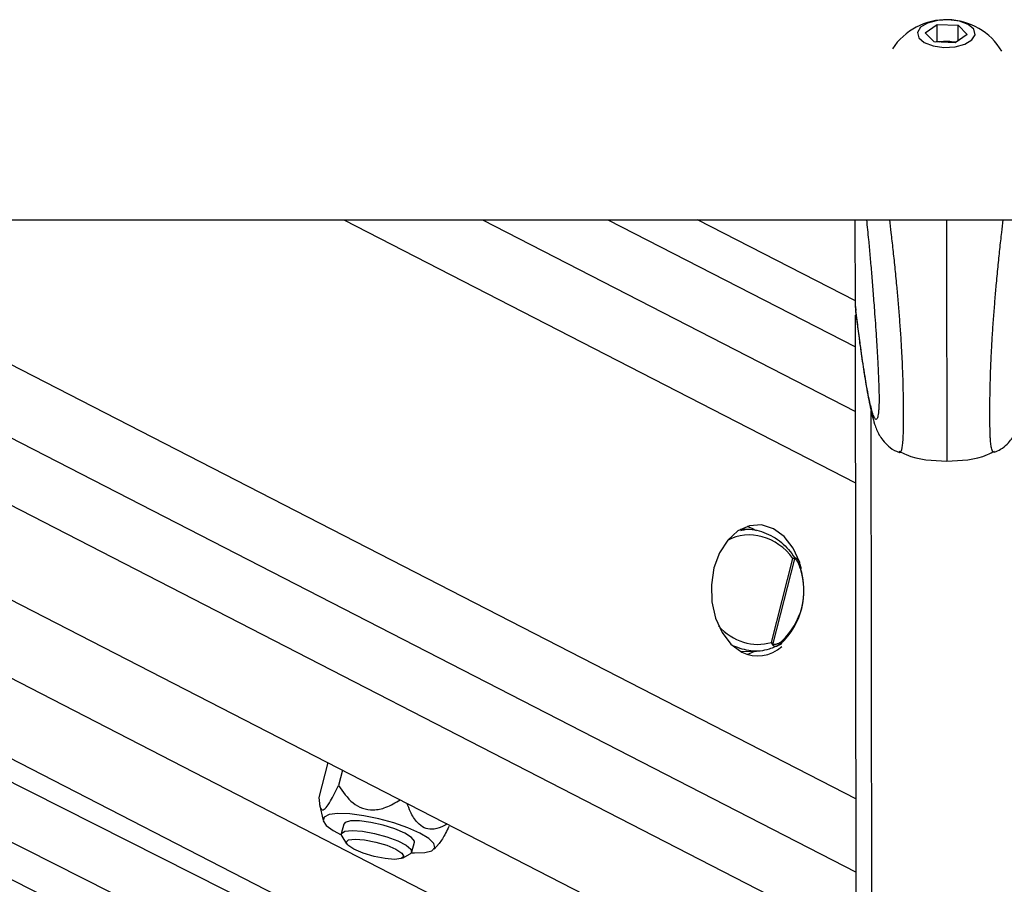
# Model space of a CAD drawing. Header units: millimetres. Extents: x 20 to 22981, y 40 to 19992.
# Tile 136 of 143: x 20262 to 20424, y 6503 to 6645. Entities that reach past the tile are written whole.
import ezdxf

# ---------------------------------------------------------------- set-up
doc = ezdxf.new("R2010")
doc.units = ezdxf.units.MM
doc.header["$LTSCALE"] = 2

msp = doc.modelspace()

# ---------------------------------------------------------------- linework, layer by layer
at = {"color": 7, "linetype": 'Continuous', "lineweight": 25}
for p, q in [((20410.86, 6643.21), (20412.83, 6644.58)), ((20412.35, 6641.71), (20410.86, 6643.21)), ((20412.83, 6644.58), (20416.28, 6644.45)), ((20412.83, 6641.84), (20412.83, 6644.58)), ((20416.28, 6644.45), (20417.77, 6642.95)), ((20416.29, 6641.92), (20416.28, 6644.45)), ((20415.8, 6641.58), (20412.35, 6641.71)), ((20412.63, 6641.7), (20412.83, 6641.84)), ((20412.83, 6641.84), (20414.56, 6641.78)), ((20414.56, 6641.78), (20416, 6641.72)), ((20417.77, 6642.95), (20415.8, 6641.58)), ((17872.65, 6612.47), (20412.57, 6612.47)), ((20317.53, 6491.26), (20077.4, 6612.47)), ((20088.13, 6612.47), (20350.59, 6477.59)), ((20138.94, 6612.47), (20399.54, 6478.54)), ((20399.37, 6599.12), (20373.4, 6612.47)), ((20399.37, 6598.21), (20399.36, 6612.47)), ((20412.57, 6612.47), (22952.49, 6612.47)), ((20399.37, 6598.21), (20399.37, 6598.2)), ((20399.37, 6598.2), (20399.44, 6597.56)), ((20399.58, 6446.11), (20399.38, 6596.76)), ((20382.51, 6561.67), (20381.6, 6562.05)), ((20381.67, 6561.53), (20380.48, 6561.56)), ((20383.12, 6561.32), (20382.51, 6561.67)), ((20385.56, 6542.98), (20389.1, 6556.76)), ((20389.37, 6556.73), (20385.78, 6542.79)), ((20389.99, 6556.36), (20389.93, 6556.48)), ((20387.01, 6542.65), (20387.21, 6542.77)), ((20380.48, 6541.48), (20383.11, 6541.55)), ((20381.6, 6540.99), (20382.82, 6541.54)), ((20312.61, 6523.22), (20311.14, 6517.48)), ((20315.02, 6521.98), (20314.37, 6519.45)), ((20311.25, 6516.3), (20311.84, 6513.67)), ((20315.23, 6513.09), (20314.82, 6511.5)), ((20314.91, 6511.11), (20315.7, 6509.86)), ((20326.44, 6508.52), (20326.85, 6510.11)), ((20330.1, 6508.98), (20330.93, 6509.92)), ((20324.88, 6507.5), (20326.17, 6508.21))]:
    msp.add_line(p, q, dxfattribs=at)
at = {"color": 8, "linetype": 'Continuous', "lineweight": 25}
for p, q in [((20302.83, 6482.64), (20045.64, 6612.47)), ((20307.24, 6486.57), (20057.82, 6612.47)), ((20113.81, 6612.47), (20362.44, 6484.69)), ((20169.17, 6612.47), (20399.52, 6494.09)), ((20190.78, 6612.47), (20399.5, 6505.2)), ((20214.16, 6612.47), (20399.49, 6517.23)), ((20315.25, 6612.47), (20399.42, 6569.21)), ((20338.08, 6612.47), (20399.4, 6580.96)), ((20358.68, 6612.47), (20399.38, 6591.55)), ((20402.16, 6441.29), (20401.97, 6581.03))]:
    msp.add_line(p, q, dxfattribs=at)
at = {"color": 7, "linetype": 'Continuous', "lineweight": 25, "flags": 128}
for points in [[(20413.93, 6640.81), (20415.77, 6640.91), (20417.39, 6641.34), (20418.54, 6642.04), (20419.05, 6642.9), (20418.84, 6643.78), (20417.93, 6644.56), (20416.48, 6645.11), (20414.7, 6645.35), (20412.86, 6645.25), (20411.24, 6644.81), (20410.09, 6644.11), (20409.58, 6643.26), (20409.79, 6642.37), (20410.69, 6641.6), (20412.15, 6641.05), (20413.93, 6640.81)], [(20390.24, 6556.01), (20390.22, 6556.09), (20389.14, 6558.47), (20387.67, 6560.37), (20385.9, 6561.67), (20383.96, 6562.28), (20381.97, 6562.16), (20380.07, 6561.31), (20378.38, 6559.79), (20377.04, 6557.71), (20376.12, 6555.21), (20375.69, 6552.46), (20375.78, 6549.64), (20376.38, 6546.95), (20377.45, 6544.58), (20378.92, 6542.67), (20380.69, 6541.37)], [(20327.76, 6511.6), (20325.8, 6512.47), (20323.5, 6513.29), (20321.01, 6513.97), (20318.52, 6514.48), (20316.23, 6514.78), (20314.28, 6514.84), (20312.84, 6514.66), (20312.01, 6514.25), (20311.84, 6513.65), (20312.36, 6512.89), (20313.53, 6512.04), (20314.81, 6511.36)], [(20325.28, 6511.6), (20323.66, 6512.3), (20321.73, 6512.92), (20319.71, 6513.37), (20317.85, 6513.62), (20316.38, 6513.62), (20315.47, 6513.37), (20315.23, 6513.09)], [(20314.91, 6511.11), (20314.85, 6511.58), (20315.43, 6511.94), (20316.64, 6512.06)], [(20316.64, 6512.06), (20318.34, 6511.94), (20320.3, 6511.58), (20322.31, 6511.03), (20324.12, 6510.37), (20325.5, 6509.65), (20326.3, 6508.99), (20326.41, 6508.44), (20326.17, 6508.21)], [(20317.11, 6510.64), (20318.68, 6510.51), (20320.51, 6510.15), (20322.32, 6509.61), (20323.82, 6508.97), (20324.8, 6508.33), (20325.11, 6507.79), (20324.69, 6507.42), (20323.61, 6507.3), (20322.04, 6507.42), (20320.22, 6507.79), (20318.41, 6508.33), (20316.91, 6508.97), (20315.92, 6509.61), (20315.62, 6510.15), (20316.04, 6510.51), (20317.11, 6510.64)], [(20326.85, 6510.11), (20326.85, 6510.28), (20326.39, 6510.9), (20325.28, 6511.6)], [(20326.38, 6508.38), (20326.88, 6508.36), (20328.59, 6508.42), (20329.74, 6508.72), (20330.24, 6509.23), (20330.06, 6509.91), (20329.21, 6510.72), (20327.76, 6511.6)]]:
    msp.add_lwpolyline(points, dxfattribs=at)
at = {"color": 8, "linetype": 'Continuous', "lineweight": 25, "flags": 128}
msp.add_lwpolyline([(20390.46, 6555.23), (20390.46, 6555.23), (20390.46, 6555.2), (20390.43, 6555.17), (20390.39, 6555.13), (20390.34, 6555.09)], dxfattribs=at)
at = {"color": 7, "linetype": 'Continuous', "lineweight": 25}
for centre, radius, start, end in [((20414.33, 6634.73), 10.63, 30.8379, 146.6543), ((20414.32, 6635.79), 5.99, 87.6859, 100.7357), ((20414.39, 6636.28), 5.5, 74.9403, 88.1817), ((20388.66, 6556.67), 0.709, 4.6407, 16.5311), ((20378.92, 6551.52), 12, 312.8826, 18.2961), ((20379.51, 6551.52), 11.4, 312.8826, 18.2961), ((20385.16, 6543.26), 0.783, 313.1709, 323.0172), ((20383.31, 6546.57), 5.82, 243.2308, 312.6844)]:
    msp.add_arc(centre, radius, start, end, dxfattribs=at)
at = {"color": 8, "linetype": 'Continuous', "lineweight": 25}
msp.add_arc((20386.97, 6543), 0.344, 316.6719, 28.3642, dxfattribs=at)
for start_param, end_param in [(4.916681, 6.335822), (1.897376, 3.011704)]:
    msp.add_ellipse((20382.64, 6551.65), major_axis=(-3.91, 8.29), ratio=0.894207, start_param=start_param, end_param=end_param, dxfattribs=at)
at = {"color": 7, "linetype": 'Continuous', "lineweight": 25}
for points, knots in [([(20401.2, 6612.47), (20401.31, 6611.38), (20401.5, 6609.51), (20401.77, 6606.61), (20402, 6603.92), (20402.24, 6601.09), (20402.44, 6598.42), (20402.62, 6595.96), (20402.77, 6593.74), (20402.92, 6591.41), (20403.04, 6589.22), (20403.14, 6587.21), (20403.2, 6585.76), (20403.24, 6584.6), (20403.26, 6583.85), (20403.26, 6583.22), (20403.27, 6582.74), (20403.26, 6582.28), (20403.25, 6581.86), (20403.23, 6581.41), (20403.21, 6581.2), (20403.2, 6581.08)], [0, 0, 0, 0, 0.129945, 0.225269, 0.320733, 0.41676, 0.513066, 0.578167, 0.643457, 0.709638, 0.776373, 0.819667, 0.863677, 0.883898, 0.904513, 0.917955, 0.931853, 0.94328, 0.960226, 0.977588, 1, 1, 1, 1]), ([(20399.41, 6597.56), (20399.47, 6597.02), (20399.66, 6595.44), (20399.86, 6594.03), (20399.98, 6593.1)], [0, 0, 0, 0, 0.339304, 1, 1, 1, 1]), ([(20399.98, 6593.1), (20400.08, 6592.37), (20400.38, 6590.06), (20400.88, 6586.75), (20401.49, 6583.14), (20402.02, 6580.65), (20402.46, 6579.07), (20402.81, 6578.08), (20403.21, 6577.2), (20403.82, 6576.22), (20404.78, 6575.23), (20405.75, 6574.49), (20406.43, 6574.31), (20406.56, 6574.27)], [0, 0, 0, 0, 0.093169, 0.292802, 0.478975, 0.676965, 0.776422, 0.837078, 0.884176, 0.919241, 0.954246, 0.990785, 1, 1, 1, 1]), ([(20422.25, 6574.28), (20422.59, 6574.42), (20423.39, 6574.74), (20424.35, 6575.55), (20425.12, 6576.45), (20425.61, 6577.28), (20425.97, 6578.06), (20426.28, 6578.92), (20426.69, 6580.32), (20427.2, 6582.63), (20427.8, 6586.1), (20428.32, 6589.57), (20428.63, 6591.98), (20428.74, 6592.87)], [0, 0, 0, 0, 0.024575, 0.056989, 0.088413, 0.121864, 0.161595, 0.215713, 0.299708, 0.484608, 0.686766, 0.884153, 1, 1, 1, 1]), ([(20406.48, 6574.29), (20406.49, 6574.28), (20406.52, 6574.25), (20406.54, 6574.25), (20406.56, 6574.25)], [0, 0, 0, 0, 0.293207, 1, 1, 1, 1]), ([(20406.55, 6574.42), (20406.94, 6574.22), (20409.33, 6572.96), (20412.09, 6572.87), (20414.41, 6572.8)], [0, 0, 0, 0, 0.161148, 1, 1, 1, 1]), ([(20414.41, 6572.8), (20416.73, 6572.88), (20419.49, 6572.97), (20421.88, 6574.24), (20422.26, 6574.44)], [0, 0, 0, 0, 0.838852, 1, 1, 1, 1]), ([(20422.33, 6574.31), (20422.32, 6574.3), (20422.3, 6574.27), (20422.27, 6574.27), (20422.25, 6574.27)], [0, 0, 0, 0, 0.294323, 1, 1, 1, 1]), ([(20380.53, 6561.38), (20380.77, 6561.44), (20381.99, 6561.75), (20384.38, 6561.16), (20387.31, 6559.65), (20388.73, 6557.8), (20389.42, 6556.89)], [0, 0, 0, 0, 0.071729, 0.3798, 0.696617, 1, 1, 1, 1]), ([(20389.1, 6556.76), (20389.1, 6556.76), (20389.19, 6556.8), (20389.27, 6556.84), (20389.34, 6556.87)], [0, 0, 0, 0, 0.028617, 1, 1, 1, 1]), ([(20389.37, 6556.73), (20389.28, 6556.74), (20389.2, 6556.75), (20389.1, 6556.76), (20389.1, 6556.76)], [0, 0, 0, 0, 0.971367, 1, 1, 1, 1]), ([(20389.34, 6556.87), (20389.37, 6556.88), (20389.48, 6556.92), (20389.63, 6556.86), (20389.85, 6556.66), (20390.02, 6556.43), (20390.08, 6556.19), (20390.08, 6556.17)], [0, 0, 0, 0, 0.100248, 0.304808, 0.4857, 0.949125, 1, 1, 1, 1]), ([(20390.34, 6555.09), (20390.23, 6555.4), (20390.07, 6555.9), (20389.78, 6556.39), (20389.58, 6556.62), (20389.47, 6556.72), (20389.39, 6556.73), (20389.37, 6556.73)], [0, 0, 0, 0, 0.455671, 0.745011, 0.850638, 0.957061, 1, 1, 1, 1]), ([(20390.46, 6555.23), (20390.42, 6555.38), (20390.33, 6555.71), (20390.17, 6556), (20390.08, 6556.17)], [0, 0, 0, 0, 0.438699, 1, 1, 1, 1]), ([(20387.09, 6542.72), (20386.46, 6542.41), (20384.94, 6541.63), (20382.22, 6541.35), (20380.3, 6542.03), (20379.36, 6542.36)], [0, 0, 0, 0, 0.261751, 0.63735, 1, 1, 1, 1]), ([(20385.7, 6542.69), (20385.66, 6542.79), (20385.61, 6542.88), (20385.56, 6542.98), (20385.56, 6542.98)], [0, 0, 0, 0, 0.971383, 1, 1, 1, 1]), ([(20385.56, 6542.98), (20385.56, 6542.98), (20385.65, 6542.92), (20385.72, 6542.85), (20385.78, 6542.79)], [0, 0, 0, 0, 0.028633, 1, 1, 1, 1]), ([(20385.78, 6542.79), (20385.8, 6542.77), (20385.86, 6542.72), (20386.05, 6542.66), (20386.51, 6542.71), (20386.95, 6542.93), (20387.24, 6543.14), (20387.27, 6543.16)], [0, 0, 0, 0, 0.045344, 0.125649, 0.375686, 0.92411, 1, 1, 1, 1]), ([(20387.01, 6542.65), (20387.01, 6542.65), (20386.9, 6542.56), (20386.79, 6542.5), (20386.68, 6542.45)], [0, 0, 0, 0, 0.050822, 1, 1, 1, 1]), ([(20311.14, 6517.48), (20311.19, 6516.78), (20311.27, 6515.74), (20311.75, 6515.32), (20312.33, 6515.72), (20313.23, 6517.09), (20313.93, 6518.55), (20314.37, 6519.45)], [0, 0, 0, 0, 0.300554, 0.439717, 0.579954, 0.738136, 1, 1, 1, 1]), ([(20314.37, 6519.45), (20315.09, 6518.41), (20316.13, 6516.88), (20318.27, 6515.6), (20320.18, 6515.32), (20322.38, 6515.8), (20323.76, 6516.63), (20324.53, 6517.09)], [0, 0, 0, 0, 0.3207819, 0.469311, 0.6189867, 0.7878141, 1, 1, 1, 1]), ([(20332.23, 6513.13), (20331.94, 6512.96), (20331.14, 6512.47), (20329.85, 6512.15), (20328.44, 6512.39), (20327.19, 6513.38), (20326.26, 6514.85), (20325.83, 6516.04), (20325.66, 6516.51)], [0, 0, 0, 0, 0.118449, 0.328341, 0.485937, 0.64405, 0.85989, 1, 1, 1, 1]), ([(20332.53, 6512.73), (20332.17, 6511.97), (20331.6, 6510.78), (20331.1, 6510.15), (20330.92, 6509.93)], [0, 0, 0, 0, 0.647846, 1, 1, 1, 1])]:
    msp.add_open_spline(points, degree=3, knots=knots, dxfattribs=at)
at = {"color": 8, "linetype": 'Continuous', "lineweight": 25}
for points, knots in [([(20406.56, 6574.25), (20406.6, 6574.23), (20406.69, 6574.19), (20406.82, 6574.28), (20406.95, 6574.52), (20407.07, 6574.93), (20407.16, 6575.51), (20407.22, 6576.19), (20407.25, 6576.84), (20407.28, 6577.68), (20407.3, 6578.68), (20407.3, 6579.85), (20407.3, 6581.19), (20407.29, 6582.73), (20407.26, 6584.38), (20407.21, 6586.35), (20407.14, 6588.18), (20407.07, 6589.83), (20407, 6591.12), (20406.92, 6592.47), (20406.8, 6594.31), (20406.63, 6596.56), (20406.42, 6599.16), (20406.18, 6601.89), (20405.9, 6604.71), (20405.59, 6607.6), (20405.3, 6610.19), (20405.1, 6611.77), (20405.02, 6612.47)], [0, 0, 0, 0, 0.029466, 0.072842, 0.110064, 0.147495, 0.192255, 0.215072, 0.238074, 0.264233, 0.290939, 0.313856, 0.340862, 0.368809, 0.397458, 0.426809, 0.470923, 0.493437, 0.516041, 0.54267, 0.569383, 0.623241, 0.678191, 0.733354, 0.80318, 0.873226, 0.943775, 1, 1, 1, 1]), ([(20414.36, 6612.47), (20414.36, 6611.65), (20414.36, 6610.15), (20414.36, 6607.85), (20414.36, 6605.65), (20414.37, 6603.37), (20414.37, 6601.01), (20414.37, 6598.59), (20414.38, 6596.07), (20414.38, 6593.87), (20414.38, 6592.03), (20414.38, 6590.41), (20414.39, 6588.5), (20414.39, 6586.31), (20414.39, 6584.07), (20414.4, 6582.04), (20414.4, 6580.29), (20414.4, 6578.85), (20414.4, 6577.57), (20414.4, 6576.5), (20414.4, 6575.63), (20414.41, 6574.87), (20414.41, 6574.19), (20414.41, 6573.62), (20414.41, 6573.21), (20414.41, 6572.94), (20414.41, 6572.79), (20414.41, 6572.74), (20414.41, 6572.8), (20414.41, 6572.8)], [0, 0, 0, 0, 0.060131, 0.109685, 0.15929, 0.209092, 0.258982, 0.307968, 0.357112, 0.406975, 0.432084, 0.457264, 0.494121, 0.531429, 0.56857, 0.606445, 0.63395, 0.662257, 0.689763, 0.71796, 0.743362, 0.769075, 0.800356, 0.836271, 0.872473, 0.909315, 0.946297, 0.995719, 1, 1, 1, 1]), ([(20422.25, 6574.27), (20422.22, 6574.25), (20422.12, 6574.21), (20421.99, 6574.3), (20421.86, 6574.54), (20421.74, 6574.95), (20421.65, 6575.53), (20421.59, 6576.21), (20421.55, 6576.86), (20421.52, 6577.69), (20421.5, 6578.7), (20421.5, 6579.87), (20421.5, 6581.21), (20421.5, 6582.75), (20421.53, 6584.4), (20421.56, 6585.95), (20421.62, 6587.78), (20421.68, 6589.45), (20421.77, 6591.14), (20421.84, 6592.49), (20421.96, 6594.33), (20422.12, 6596.58), (20422.33, 6599.18), (20422.56, 6601.91), (20422.83, 6604.73), (20423.13, 6607.62), (20423.42, 6610.2), (20423.61, 6611.78), (20423.69, 6612.47)], [0, 0, 0, 0, 0.029556, 0.072958, 0.110201, 0.147654, 0.192565, 0.215271, 0.238286, 0.26446, 0.291182, 0.314112, 0.341134, 0.369097, 0.397763, 0.427131, 0.449144, 0.493807, 0.516424, 0.543069, 0.569798, 0.623687, 0.678669, 0.733865, 0.803732, 0.873819, 0.944409, 1, 1, 1, 1]), ([(20403.2, 6581.08), (20403.19, 6580.96), (20403.16, 6580.58), (20403.09, 6580.22), (20403.01, 6579.9), (20402.88, 6579.62), (20402.69, 6579.6), (20402.45, 6580), (20402.2, 6580.69), (20401.91, 6581.73), (20401.59, 6583.19), (20401.17, 6585.38), (20400.7, 6588.24), (20400.22, 6591.57), (20399.78, 6594.9), (20399.51, 6597.11), (20399.37, 6598.21)], [0, 0, 0, 0, 0.012188, 0.039206, 0.065546, 0.092054, 0.159147, 0.226998, 0.292083, 0.357393, 0.449318, 0.541531, 0.671148, 0.801223, 0.900534, 1, 1, 1, 1]), ([(20386.68, 6542.45), (20386.63, 6542.42), (20386.5, 6542.33), (20386.28, 6542.31), (20386.06, 6542.33), (20385.89, 6542.42), (20385.77, 6542.54), (20385.72, 6542.65), (20385.7, 6542.69)], [0, 0, 0, 0, 0.140683, 0.413447, 0.617912, 0.775047, 0.909575, 1, 1, 1, 1])]:
    msp.add_open_spline(points, degree=3, knots=knots, dxfattribs=at)

doc.saveas('drawing.dxf')
